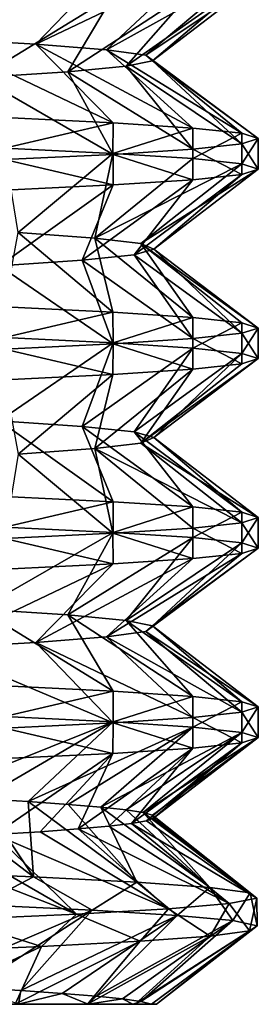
# Model space of a CAD drawing. Header units: millimetres. Extents: x -223 to 138, y -45 to 391.
# Tile 14 of 256: x -48.77 to -46.5, y -45 to -35.65. Entities that reach past the tile are written whole.
import ezdxf

# ---------------------------------------------------------------- set-up
doc = ezdxf.new("R2010")
doc.units = ezdxf.units.MM
doc.header["$LTSCALE"] = 65.185185
for name, color, linetype in [('273', 7, 'CONTINUOUS'), ('277', 7, 'CONTINUOUS'), ('298', 7, 'CONTINUOUS'), ('299', 7, 'CONTINUOUS'), ('301', 7, 'CONTINUOUS'), ('302', 7, 'CONTINUOUS'), ('429', 7, 'CONTINUOUS'), ('430', 7, 'CONTINUOUS'), ('431', 7, 'CONTINUOUS'), ('432', 7, 'CONTINUOUS'), ('433', 7, 'CONTINUOUS'), ('434', 7, 'CONTINUOUS'), ('435', 7, 'CONTINUOUS'), ('436', 7, 'CONTINUOUS')]:
    doc.layers.add(name, color=color, linetype=linetype)

msp = doc.modelspace()

# ---------------------------------------------------------------- linework, layer by layer
at = {"layer": '273', "color": 7, "linetype": 'CONTINUOUS', "true_color": 0xaaaaaa}
for points in [[(-66.425, -45, -3.8435), (-47.515, -45, -2.6818), (-66.599, -45, -2.1393), (-66.425, -45, -3.8435)], [(-66.599, -45, -2.1393), (-47.515, -45, -2.6818), (-47.4668, -45, -1.1525), (-66.599, -45, -2.1393)], [(-66.4736, -45, -0.4308), (-66.599, -45, -2.1393), (-47.4668, -45, -1.1525), (-66.4736, -45, -0.4308)], [(-66.0525, -45, 1.2298), (-66.4736, -45, -0.4308), (-47.67, -45, 0.3718), (-66.0525, -45, 1.2298)], [(-47.67, -45, 0.3718), (-66.4736, -45, -0.4308), (-47.4668, -45, -1.1525), (-47.67, -45, 0.3718)], [(-47.6907, -45, -4.2019), (-47.515, -45, -2.6818), (-66.425, -45, -3.8435), (-47.6907, -45, -4.2019)], [(-65.9569, -45, -5.4917), (-47.6907, -45, -4.2019), (-66.425, -45, -3.8435), (-65.9569, -45, -5.4917)], [(-65.3486, -45, 2.7919), (-66.0525, -45, 1.2298), (-48.1211, -45, 1.8499), (-65.3486, -45, 2.7919)], [(-48.1211, -45, 1.8499), (-66.0525, -45, 1.2298), (-47.67, -45, 0.3718), (-48.1211, -45, 1.8499)], [(-48.1144, -45, -5.6801), (-47.6907, -45, -4.2019), (-65.9569, -45, -5.4917), (-48.1144, -45, -5.6801)], [(-65.2089, -45, -7.033), (-48.1144, -45, -5.6801), (-65.9569, -45, -5.4917), (-65.2089, -45, -7.033)], [(-48.8101, -45, 3.2416), (-65.3486, -45, 2.7919), (-48.1211, -45, 1.8499), (-48.8101, -45, 3.2416)], [(-48.7766, -45, -7.0765), (-48.1144, -45, -5.6801), (-65.2089, -45, -7.033), (-48.7766, -45, -7.0765)]]:
    msp.add_3dface(points, dxfattribs=at)
at = {"layer": '277', "color": 7, "linetype": 'CONTINUOUS', "true_color": 0xc8c8c8}
for points in [[(-48.9098, -36.5756, -8.6208), (-47.8799, -36.6256, -7.15), (-48.9098, -36.8664, -8.6208), (-48.9098, -36.5756, -8.6208)], [(-48.9098, -36.8664, -8.6208), (-47.8799, -36.6256, -7.15), (-47.88, -36.9164, -7.15), (-48.9098, -36.8664, -8.6208)], [(-47.8799, -36.6256, -7.15), (-47.1211, -36.6756, -5.5227), (-47.88, -36.9164, -7.15), (-47.8799, -36.6256, -7.15)], [(-47.88, -36.9164, -7.15), (-47.1211, -36.6756, -5.5227), (-47.1211, -36.9664, -5.5227), (-47.88, -36.9164, -7.15)], [(-47.1211, -36.6756, -5.5227), (-46.6565, -36.7256, -3.7885), (-47.1211, -36.9664, -5.5227), (-47.1211, -36.6756, -5.5227)], [(-47.1211, -36.9664, -5.5227), (-46.6565, -36.7256, -3.7885), (-46.6565, -37.0164, -3.7885), (-47.1211, -36.9664, -5.5227)], [(-46.6565, -36.7256, -3.7885), (-46.5, -36.7756, -2), (-46.6565, -37.0164, -3.7885), (-46.6565, -36.7256, -3.7885)], [(-46.5, -36.7756, -2), (-46.5, -37.0664, -2), (-46.6565, -37.0164, -3.7885), (-46.5, -36.7756, -2)]]:
    msp.add_3dface(points, dxfattribs=at)
at = {"layer": '298', "color": 7, "linetype": 'CONTINUOUS', "true_color": 0xaaaaaa}
for points in [[(-48.9098, -42.2664, -8.6208), (-47.8799, -42.3164, -7.15), (-49.6432, -43.0222, -7.9546), (-48.9098, -42.2664, -8.6208)], [(-49.6432, -43.0222, -7.9546), (-47.8799, -42.3164, -7.15), (-49.1327, -43.0482, -7.281), (-49.6432, -43.0222, -7.9546)], [(-49.1327, -43.0482, -7.281), (-47.8799, -42.3164, -7.15), (-48.6852, -43.0742, -6.5636), (-49.1327, -43.0482, -7.281)], [(-47.8799, -42.3164, -7.15), (-47.1211, -42.3664, -5.5227), (-48.6852, -43.0742, -6.5636), (-47.8799, -42.3164, -7.15)], [(-48.6852, -43.0742, -6.5636), (-47.1211, -42.3664, -5.5227), (-48.3047, -43.1003, -5.8086), (-48.6852, -43.0742, -6.5636)], [(-48.3047, -43.1003, -5.8086), (-47.1211, -42.3664, -5.5227), (-47.9942, -43.1263, -5.0223), (-48.3047, -43.1003, -5.8086)], [(-47.1211, -42.3664, -5.5227), (-46.6565, -42.4164, -3.7885), (-47.9942, -43.1263, -5.0223), (-47.1211, -42.3664, -5.5227)], [(-47.9942, -43.1263, -5.0223), (-46.6565, -42.4164, -3.7885), (-47.7563, -43.1523, -4.2109), (-47.9942, -43.1263, -5.0223)], [(-47.7563, -43.1523, -4.2109), (-46.6565, -42.4164, -3.7885), (-47.5931, -43.1783, -3.3816), (-47.7563, -43.1523, -4.2109)], [(-46.6565, -42.4164, -3.7885), (-46.5, -42.4664, -2), (-47.5931, -43.1783, -3.3816), (-46.6565, -42.4164, -3.7885)], [(-46.6565, -42.5164, -0.2115), (-47.1211, -42.5664, 1.5227), (-47.7032, -43.2824, -0.0188), (-46.6565, -42.5164, -0.2115)], [(-47.561, -43.2564, -0.8524), (-46.6565, -42.5164, -0.2115), (-47.7032, -43.2824, -0.0188), (-47.561, -43.2564, -0.8524)], [(-47.5931, -43.1783, -3.3816), (-46.5, -42.4664, -2), (-47.5057, -43.2044, -2.5405), (-47.5931, -43.1783, -3.3816)], [(-47.495, -43.2304, -1.6952), (-46.6565, -42.5164, -0.2115), (-47.561, -43.2564, -0.8524), (-47.495, -43.2304, -1.6952)], [(-47.5057, -43.2044, -2.5405), (-46.5, -42.4664, -2), (-47.495, -43.2304, -1.6952), (-47.5057, -43.2044, -2.5405)], [(-46.5, -42.4664, -2), (-46.6565, -42.5164, -0.2115), (-47.495, -43.2304, -1.6952), (-46.5, -42.4664, -2)], [(-47.88, -42.6164, 3.15), (-48.9098, -42.6664, 4.6208), (-49.0012, -43.3865, 3.0848), (-47.88, -42.6164, 3.15)], [(-48.5721, -43.3605, 2.3564), (-47.88, -42.6164, 3.15), (-49.0012, -43.3865, 3.0848), (-48.5721, -43.3605, 2.3564)], [(-48.2109, -43.3345, 1.5921), (-47.88, -42.6164, 3.15), (-48.5721, -43.3605, 2.3564), (-48.2109, -43.3345, 1.5921)], [(-47.1211, -42.5664, 1.5227), (-47.88, -42.6164, 3.15), (-48.2109, -43.3345, 1.5921), (-47.1211, -42.5664, 1.5227)], [(-47.9204, -43.3084, 0.798), (-47.1211, -42.5664, 1.5227), (-48.2109, -43.3345, 1.5921), (-47.9204, -43.3084, 0.798)], [(-47.7032, -43.2824, -0.0188), (-47.1211, -42.5664, 1.5227), (-47.9204, -43.3084, 0.798), (-47.7032, -43.2824, -0.0188)], [(-48.0788, -44.1057, -7.48), (-49.7347, -44.8178, -8.0628), (-49.1457, -44.0564, -8.8922), (-48.0788, -44.1057, -7.48)], [(-49.2139, -44.8439, -7.3969), (-49.7347, -44.8178, -8.0628), (-48.0788, -44.1057, -7.48), (-49.2139, -44.8439, -7.3969)], [(-48.7556, -44.8699, -6.6865), (-49.2139, -44.8439, -7.3969), (-48.0788, -44.1057, -7.48), (-48.7556, -44.8699, -6.6865)], [(-47.2694, -44.155, -5.906), (-48.7556, -44.8699, -6.6865), (-48.0788, -44.1057, -7.48), (-47.2694, -44.155, -5.906)], [(-48.3635, -44.8959, -5.9373), (-48.7556, -44.8699, -6.6865), (-47.2694, -44.155, -5.906), (-48.3635, -44.8959, -5.9373)], [(-48.0412, -44.9219, -5.1559), (-48.3635, -44.8959, -5.9373), (-47.2694, -44.155, -5.906), (-48.0412, -44.9219, -5.1559)], [(-46.7414, -44.2043, -4.2169), (-48.0412, -44.9219, -5.1559), (-47.2694, -44.155, -5.906), (-46.7414, -44.2043, -4.2169)], [(-47.791, -44.948, -4.3482), (-48.0412, -44.9219, -5.1559), (-46.7414, -44.2043, -4.2169), (-47.791, -44.948, -4.3482)], [(-47.6152, -44.974, -3.5214), (-47.791, -44.948, -4.3482), (-46.7414, -44.2043, -4.2169), (-47.6152, -44.974, -3.5214)], [(-46.5104, -44.2536, -2.4623), (-47.6152, -44.974, -3.5214), (-46.7414, -44.2043, -4.2169), (-46.5104, -44.2536, -2.4623)], [(-47.67, -45, 0.3718), (-47.4668, -45, -1.1525), (-46.5831, -44.3029, -0.694), (-47.67, -45, 0.3718)], [(-46.9576, -44.3521, 1.0358), (-47.67, -45, 0.3718), (-46.5831, -44.3029, -0.694), (-46.9576, -44.3521, 1.0358)], [(-47.515, -45, -2.6818), (-47.6152, -44.974, -3.5214), (-46.5104, -44.2536, -2.4623), (-47.515, -45, -2.6818)], [(-47.4668, -45, -1.1525), (-47.515, -45, -2.6818), (-46.5104, -44.2536, -2.4623), (-47.4668, -45, -1.1525)], [(-46.5831, -44.3029, -0.694), (-47.4668, -45, -1.1525), (-46.5104, -44.2536, -2.4623), (-46.5831, -44.3029, -0.694)], [(-48.8101, -45, 3.2416), (-48.1211, -45, 1.8499), (-47.6226, -44.4014, 2.6761), (-48.8101, -45, 3.2416)], [(-48.5586, -44.4507, 4.1781), (-48.8101, -45, 3.2416), (-47.6226, -44.4014, 2.6761), (-48.5586, -44.4507, 4.1781)], [(-48.1211, -45, 1.8499), (-47.67, -45, 0.3718), (-46.9576, -44.3521, 1.0358), (-48.1211, -45, 1.8499)], [(-47.6226, -44.4014, 2.6761), (-48.1211, -45, 1.8499), (-46.9576, -44.3521, 1.0358), (-47.6226, -44.4014, 2.6761)], [(-49.7378, -44.5, 5.4977), (-49.7204, -45, 4.5089), (-48.5586, -44.4507, 4.1781), (-49.7378, -44.5, 5.4977)], [(-49.7204, -45, 4.5089), (-48.8101, -45, 3.2416), (-48.5586, -44.4507, 4.1781), (-49.7204, -45, 4.5089)]]:
    msp.add_3dface(points, dxfattribs=at)
at = {"layer": '299', "color": 7, "linetype": 'CONTINUOUS', "true_color": 0xaaaaaa}
for points in [[(-49.8721, -43.7369, -9.622), (-49.6432, -43.0222, -7.9546), (-48.6346, -43.7878, -8.2782), (-49.8721, -43.7369, -9.622)], [(-49.6432, -43.0222, -7.9546), (-49.1327, -43.0482, -7.281), (-48.6346, -43.7878, -8.2782), (-49.6432, -43.0222, -7.9546)], [(-49.1327, -43.0482, -7.281), (-48.6852, -43.0742, -6.5636), (-48.6346, -43.7878, -8.2782), (-49.1327, -43.0482, -7.281)], [(-48.6852, -43.0742, -6.5636), (-48.3047, -43.1003, -5.8086), (-47.6539, -43.8387, -6.737), (-48.6852, -43.0742, -6.5636)], [(-48.6346, -43.7878, -8.2782), (-48.6852, -43.0742, -6.5636), (-47.6539, -43.8387, -6.737), (-48.6346, -43.7878, -8.2782)], [(-48.3047, -43.1003, -5.8086), (-47.9942, -43.1263, -5.0223), (-47.6539, -43.8387, -6.737), (-48.3047, -43.1003, -5.8086)], [(-47.9942, -43.1263, -5.0223), (-47.7563, -43.1523, -4.2109), (-46.961, -43.8895, -5.0469), (-47.9942, -43.1263, -5.0223)], [(-47.6539, -43.8387, -6.737), (-47.9942, -43.1263, -5.0223), (-46.961, -43.8895, -5.0469), (-47.6539, -43.8387, -6.737)], [(-47.7563, -43.1523, -4.2109), (-47.5931, -43.1783, -3.3816), (-46.961, -43.8895, -5.0469), (-47.7563, -43.1523, -4.2109)], [(-47.5931, -43.1783, -3.3816), (-47.5057, -43.2044, -2.5405), (-46.5775, -43.9404, -3.261), (-47.5931, -43.1783, -3.3816)], [(-46.961, -43.8895, -5.0469), (-47.5931, -43.1783, -3.3816), (-46.5775, -43.9404, -3.261), (-46.961, -43.8895, -5.0469)], [(-47.5057, -43.2044, -2.5405), (-47.495, -43.2304, -1.6952), (-46.5775, -43.9404, -3.261), (-47.5057, -43.2044, -2.5405)], [(-47.7032, -43.2824, -0.0188), (-47.9204, -43.3084, 0.798), (-46.7769, -44.0421, 0.3724), (-47.7032, -43.2824, -0.0188)], [(-47.561, -43.2564, -0.8524), (-47.7032, -43.2824, -0.0188), (-46.5155, -43.9913, -1.4355), (-47.561, -43.2564, -0.8524)], [(-46.5155, -43.9913, -1.4355), (-47.7032, -43.2824, -0.0188), (-46.7769, -44.0421, 0.3724), (-46.5155, -43.9913, -1.4355)], [(-47.495, -43.2304, -1.6952), (-47.561, -43.2564, -0.8524), (-46.5155, -43.9913, -1.4355), (-47.495, -43.2304, -1.6952)], [(-46.5775, -43.9404, -3.261), (-47.495, -43.2304, -1.6952), (-46.5155, -43.9913, -1.4355), (-46.5775, -43.9404, -3.261)], [(-49.0012, -43.3865, 3.0848), (-49.4948, -43.4126, 3.7714), (-48.2276, -44.1439, 3.7099), (-49.0012, -43.3865, 3.0848)], [(-48.5721, -43.3605, 2.3564), (-49.0012, -43.3865, 3.0848), (-47.3537, -44.093, 2.1058), (-48.5721, -43.3605, 2.3564)], [(-47.3537, -44.093, 2.1058), (-49.0012, -43.3865, 3.0848), (-48.2276, -44.1439, 3.7099), (-47.3537, -44.093, 2.1058)], [(-48.2109, -43.3345, 1.5921), (-48.5721, -43.3605, 2.3564), (-47.3537, -44.093, 2.1058), (-48.2109, -43.3345, 1.5921)], [(-47.9204, -43.3084, 0.798), (-48.2109, -43.3345, 1.5921), (-46.7769, -44.0421, 0.3724), (-47.9204, -43.3084, 0.798)], [(-46.7769, -44.0421, 0.3724), (-48.2109, -43.3345, 1.5921), (-47.3537, -44.093, 2.1058), (-46.7769, -44.0421, 0.3724)], [(-49.4948, -43.4126, 3.7714), (-50.0483, -43.4386, 4.4102), (-48.2276, -44.1439, 3.7099), (-49.4948, -43.4126, 3.7714)], [(-48.2276, -44.1439, 3.7099), (-50.0483, -43.4386, 4.4102), (-49.371, -44.1948, 5.1344), (-48.2276, -44.1439, 3.7099)], [(-48.7766, -45, -7.0765), (-49.2139, -44.8439, -7.3969), (-48.7556, -44.8699, -6.6865), (-48.7766, -45, -7.0765)], [(-48.7766, -45, -7.0765), (-48.7556, -44.8699, -6.6865), (-48.3635, -44.8959, -5.9373), (-48.7766, -45, -7.0765)], [(-48.1144, -45, -5.6801), (-48.7766, -45, -7.0765), (-48.3635, -44.8959, -5.9373), (-48.1144, -45, -5.6801)], [(-48.1144, -45, -5.6801), (-48.3635, -44.8959, -5.9373), (-48.0412, -44.9219, -5.1559), (-48.1144, -45, -5.6801)], [(-48.1144, -45, -5.6801), (-48.0412, -44.9219, -5.1559), (-47.791, -44.948, -4.3482), (-48.1144, -45, -5.6801)], [(-47.6907, -45, -4.2019), (-48.1144, -45, -5.6801), (-47.791, -44.948, -4.3482), (-47.6907, -45, -4.2019)], [(-47.6907, -45, -4.2019), (-47.791, -44.948, -4.3482), (-47.6152, -44.974, -3.5214), (-47.6907, -45, -4.2019)], [(-47.515, -45, -2.6818), (-47.6907, -45, -4.2019), (-47.6152, -44.974, -3.5214), (-47.515, -45, -2.6818)]]:
    msp.add_3dface(points, dxfattribs=at)
at = {"layer": '301', "color": 7, "linetype": 'CONTINUOUS', "true_color": 0xaaaaaa}
for points in [[(-48.9098, -35.0664, -8.6208), (-47.8799, -35.1164, -7.15), (-49.5594, -35.8263, -7.8524), (-48.9098, -35.0664, -8.6208)], [(-49.5594, -35.8263, -7.8524), (-47.8799, -35.1164, -7.15), (-48.6121, -35.8789, -6.431), (-49.5594, -35.8263, -7.8524)], [(-47.8799, -35.1164, -7.15), (-47.1211, -35.1664, -5.5227), (-48.6121, -35.8789, -6.431), (-47.8799, -35.1164, -7.15)], [(-48.6121, -35.8789, -6.431), (-47.1211, -35.1664, -5.5227), (-47.9404, -35.9315, -4.8606), (-48.6121, -35.8789, -6.431)], [(-47.1211, -35.1664, -5.5227), (-46.6565, -35.2164, -3.7885), (-47.9404, -35.9315, -4.8606), (-47.1211, -35.1664, -5.5227)], [(-47.9404, -35.9315, -4.8606), (-46.6565, -35.2164, -3.7885), (-47.5669, -35.9842, -3.1939), (-47.9404, -35.9315, -4.8606)], [(-46.6565, -35.2164, -3.7885), (-46.5, -35.2664, -2), (-47.5669, -35.9842, -3.1939), (-46.6565, -35.2164, -3.7885)], [(-46.6565, -35.3164, -0.2115), (-47.1211, -35.3664, 1.5227), (-47.7542, -36.0894, 0.2024), (-46.6565, -35.3164, -0.2115)], [(-47.5041, -36.0368, -1.4872), (-46.6565, -35.3164, -0.2115), (-47.7542, -36.0894, 0.2024), (-47.5041, -36.0368, -1.4872)], [(-47.5669, -35.9842, -3.1939), (-46.5, -35.2664, -2), (-47.5041, -36.0368, -1.4872), (-47.5669, -35.9842, -3.1939)], [(-46.5, -35.2664, -2), (-46.6565, -35.3164, -0.2115), (-47.5041, -36.0368, -1.4872), (-46.5, -35.2664, -2)], [(-47.8799, -35.4164, 3.15), (-48.9098, -35.4664, 4.6207), (-49.1493, -36.1947, 3.305), (-47.8799, -35.4164, 3.15)], [(-48.3089, -36.1421, 1.818), (-47.8799, -35.4164, 3.15), (-49.1493, -36.1947, 3.305), (-48.3089, -36.1421, 1.818)], [(-47.1211, -35.3664, 1.5227), (-47.8799, -35.4164, 3.15), (-48.3089, -36.1421, 1.818), (-47.1211, -35.3664, 1.5227)], [(-47.7542, -36.0894, 0.2024), (-47.1211, -35.3664, 1.5227), (-48.3089, -36.1421, 1.818), (-47.7542, -36.0894, 0.2024)], [(-48.9098, -36.8664, -8.6208), (-47.88, -36.9164, -7.15), (-48.7804, -37.6684, -6.7289), (-48.9098, -36.8664, -8.6208)], [(-48.7804, -37.6684, -6.7289), (-47.88, -36.9164, -7.15), (-48.0515, -37.721, -5.1843), (-48.7804, -37.6684, -6.7289)], [(-47.88, -36.9164, -7.15), (-47.1211, -36.9664, -5.5227), (-48.0515, -37.721, -5.1843), (-47.88, -36.9164, -7.15)], [(-47.1211, -36.9664, -5.5227), (-46.6565, -37.0164, -3.7885), (-48.0515, -37.721, -5.1843), (-47.1211, -36.9664, -5.5227)], [(-48.0515, -37.721, -5.1843), (-46.6565, -37.0164, -3.7885), (-47.617, -37.7736, -3.5324), (-48.0515, -37.721, -5.1843)], [(-46.6565, -37.0164, -3.7885), (-46.5, -37.0664, -2), (-47.617, -37.7736, -3.5324), (-46.6565, -37.0164, -3.7885)], [(-46.6565, -37.1164, -0.2115), (-47.1211, -37.1664, 1.5227), (-47.6795, -37.8789, -0.1312), (-46.6565, -37.1164, -0.2115)], [(-47.4916, -37.8263, -1.8289), (-46.6565, -37.1164, -0.2115), (-47.6795, -37.8789, -0.1312), (-47.4916, -37.8263, -1.8289)], [(-47.617, -37.7736, -3.5324), (-46.5, -37.0664, -2), (-47.4916, -37.8263, -1.8289), (-47.617, -37.7736, -3.5324)], [(-46.5, -37.0664, -2), (-46.6565, -37.1164, -0.2115), (-47.4916, -37.8263, -1.8289), (-46.5, -37.0664, -2)], [(-47.8799, -37.2164, 3.15), (-48.9098, -37.2664, 4.6208), (-48.9595, -37.9842, 3.0202), (-47.8799, -37.2164, 3.15)], [(-48.1743, -37.9315, 1.5034), (-47.8799, -37.2164, 3.15), (-48.9595, -37.9842, 3.0202), (-48.1743, -37.9315, 1.5034)], [(-47.1211, -37.1664, 1.5227), (-47.8799, -37.2164, 3.15), (-48.1743, -37.9315, 1.5034), (-47.1211, -37.1664, 1.5227)], [(-47.6795, -37.8789, -0.1312), (-47.1211, -37.1664, 1.5227), (-48.1743, -37.9315, 1.5034), (-47.6795, -37.8789, -0.1312)], [(-48.9098, -38.6664, -8.6208), (-47.8799, -38.7164, -7.15), (-48.9595, -39.4578, -7.0202), (-48.9098, -38.6664, -8.6208)], [(-48.9595, -39.4578, -7.0202), (-47.8799, -38.7164, -7.15), (-48.1743, -39.5105, -5.5034), (-48.9595, -39.4578, -7.0202)], [(-47.8799, -38.7164, -7.15), (-47.1211, -38.7664, -5.5227), (-48.1743, -39.5105, -5.5034), (-47.8799, -38.7164, -7.15)], [(-48.1743, -39.5105, -5.5034), (-47.1211, -38.7664, -5.5227), (-47.6795, -39.5631, -3.8688), (-48.1743, -39.5105, -5.5034)], [(-47.1211, -38.7664, -5.5227), (-46.6565, -38.8164, -3.7885), (-47.6795, -39.5631, -3.8688), (-47.1211, -38.7664, -5.5227)], [(-47.6795, -39.5631, -3.8688), (-46.6565, -38.8164, -3.7885), (-47.4916, -39.6157, -2.1711), (-47.6795, -39.5631, -3.8688)], [(-46.6565, -38.8164, -3.7885), (-46.5, -38.8664, -2), (-47.4916, -39.6157, -2.1711), (-46.6565, -38.8164, -3.7885)], [(-46.5, -38.8664, -2), (-46.6565, -38.9164, -0.2115), (-47.617, -39.6684, -0.4676), (-46.5, -38.8664, -2)], [(-47.4916, -39.6157, -2.1711), (-46.5, -38.8664, -2), (-47.617, -39.6684, -0.4676), (-47.4916, -39.6157, -2.1711)], [(-47.1211, -38.9664, 1.5227), (-47.88, -39.0164, 3.15), (-48.0515, -39.721, 1.1843), (-47.1211, -38.9664, 1.5227)], [(-47.617, -39.6684, -0.4676), (-47.1211, -38.9664, 1.5227), (-48.0515, -39.721, 1.1843), (-47.617, -39.6684, -0.4676)], [(-46.6565, -38.9164, -0.2115), (-47.1211, -38.9664, 1.5227), (-47.617, -39.6684, -0.4676), (-46.6565, -38.9164, -0.2115)], [(-47.88, -39.0164, 3.15), (-48.9098, -39.0664, 4.6208), (-48.7804, -39.7736, 2.7289), (-47.88, -39.0164, 3.15)], [(-48.0515, -39.721, 1.1843), (-47.88, -39.0164, 3.15), (-48.7804, -39.7736, 2.7289), (-48.0515, -39.721, 1.1843)], [(-47.8799, -40.5164, -7.15), (-49.1493, -41.2473, -7.305), (-48.9098, -40.4664, -8.6207), (-47.8799, -40.5164, -7.15)], [(-48.3089, -41.2999, -5.818), (-49.1493, -41.2473, -7.305), (-47.8799, -40.5164, -7.15), (-48.3089, -41.2999, -5.818)], [(-47.1211, -40.5664, -5.5227), (-48.3089, -41.2999, -5.818), (-47.8799, -40.5164, -7.15), (-47.1211, -40.5664, -5.5227)], [(-47.7542, -41.3526, -4.2024), (-48.3089, -41.2999, -5.818), (-47.1211, -40.5664, -5.5227), (-47.7542, -41.3526, -4.2024)], [(-46.6565, -40.6164, -3.7885), (-47.7542, -41.3526, -4.2024), (-47.1211, -40.5664, -5.5227), (-46.6565, -40.6164, -3.7885)], [(-47.5041, -41.4052, -2.5128), (-47.7542, -41.3526, -4.2024), (-46.6565, -40.6164, -3.7885), (-47.5041, -41.4052, -2.5128)], [(-47.5669, -41.4578, -0.8061), (-47.5041, -41.4052, -2.5128), (-46.5, -40.6664, -2), (-47.5669, -41.4578, -0.8061)], [(-46.6565, -40.7164, -0.2115), (-47.5669, -41.4578, -0.8061), (-46.5, -40.6664, -2), (-46.6565, -40.7164, -0.2115)], [(-46.5, -40.6664, -2), (-47.5041, -41.4052, -2.5128), (-46.6565, -40.6164, -3.7885), (-46.5, -40.6664, -2)], [(-48.6121, -41.5631, 2.431), (-47.9404, -41.5105, 0.8606), (-47.1211, -40.7664, 1.5227), (-48.6121, -41.5631, 2.431)], [(-47.8799, -40.8164, 3.15), (-48.6121, -41.5631, 2.431), (-47.1211, -40.7664, 1.5227), (-47.8799, -40.8164, 3.15)], [(-47.9404, -41.5105, 0.8606), (-47.5669, -41.4578, -0.8061), (-46.6565, -40.7164, -0.2115), (-47.9404, -41.5105, 0.8606)], [(-47.1211, -40.7664, 1.5227), (-47.9404, -41.5105, 0.8606), (-46.6565, -40.7164, -0.2115), (-47.1211, -40.7664, 1.5227)], [(-49.5594, -41.6157, 3.8524), (-48.6121, -41.5631, 2.431), (-47.8799, -40.8164, 3.15), (-49.5594, -41.6157, 3.8524)], [(-48.9098, -40.8664, 4.6208), (-49.5594, -41.6157, 3.8524), (-47.8799, -40.8164, 3.15), (-48.9098, -40.8664, 4.6208)]]:
    msp.add_3dface(points, dxfattribs=at)
at = {"layer": '302', "color": 7, "linetype": 'CONTINUOUS', "true_color": 0xaaaaaa}
for points in [[(-47.8799, -36.6256, -7.15), (-48.9098, -36.5756, -8.6208), (-49.5594, -35.8263, -7.8524), (-47.8799, -36.6256, -7.15)], [(-47.8799, -36.6256, -7.15), (-49.5594, -35.8263, -7.8524), (-48.6121, -35.8789, -6.431), (-47.8799, -36.6256, -7.15)], [(-47.1211, -36.6756, -5.5227), (-47.8799, -36.6256, -7.15), (-48.6121, -35.8789, -6.431), (-47.1211, -36.6756, -5.5227)], [(-47.1211, -36.6756, -5.5227), (-48.6121, -35.8789, -6.431), (-47.9404, -35.9315, -4.8606), (-47.1211, -36.6756, -5.5227)], [(-46.6565, -36.7256, -3.7885), (-47.1211, -36.6756, -5.5227), (-47.9404, -35.9315, -4.8606), (-46.6565, -36.7256, -3.7885)], [(-46.6565, -36.7256, -3.7885), (-47.9404, -35.9315, -4.8606), (-47.5669, -35.9842, -3.1939), (-46.6565, -36.7256, -3.7885)], [(-46.5, -36.7756, -2), (-46.6565, -36.7256, -3.7885), (-47.5669, -35.9842, -3.1939), (-46.5, -36.7756, -2)], [(-46.5, -36.7756, -2), (-47.5669, -35.9842, -3.1939), (-47.5041, -36.0368, -1.4872), (-46.5, -36.7756, -2)], [(-47.7542, -36.0894, 0.2024), (-48.3089, -36.1421, 1.818), (-47.1211, -36.8756, 1.5227), (-47.7542, -36.0894, 0.2024)], [(-47.5041, -36.0368, -1.4872), (-47.7542, -36.0894, 0.2024), (-46.6565, -36.8256, -0.2115), (-47.5041, -36.0368, -1.4872)], [(-46.6565, -36.8256, -0.2115), (-47.7542, -36.0894, 0.2024), (-47.1211, -36.8756, 1.5227), (-46.6565, -36.8256, -0.2115)], [(-46.5, -36.7756, -2), (-47.5041, -36.0368, -1.4872), (-46.6565, -36.8256, -0.2115), (-46.5, -36.7756, -2)], [(-48.3089, -36.1421, 1.818), (-49.1493, -36.1947, 3.305), (-47.8799, -36.9256, 3.15), (-48.3089, -36.1421, 1.818)], [(-47.8799, -36.9256, 3.15), (-49.1493, -36.1947, 3.305), (-48.9098, -36.9756, 4.6207), (-47.8799, -36.9256, 3.15)], [(-47.1211, -36.8756, 1.5227), (-48.3089, -36.1421, 1.818), (-47.8799, -36.9256, 3.15), (-47.1211, -36.8756, 1.5227)], [(-48.9098, -38.3756, -8.6208), (-48.7804, -37.6684, -6.7289), (-47.88, -38.4256, -7.15), (-48.9098, -38.3756, -8.6208)], [(-48.7804, -37.6684, -6.7289), (-48.0515, -37.721, -5.1843), (-47.88, -38.4256, -7.15), (-48.7804, -37.6684, -6.7289)], [(-48.0515, -37.721, -5.1843), (-47.617, -37.7736, -3.5324), (-47.1211, -38.4756, -5.5227), (-48.0515, -37.721, -5.1843)], [(-47.88, -38.4256, -7.15), (-48.0515, -37.721, -5.1843), (-47.1211, -38.4756, -5.5227), (-47.88, -38.4256, -7.15)], [(-47.617, -37.7736, -3.5324), (-47.4916, -37.8263, -1.8289), (-46.5, -38.5756, -2), (-47.617, -37.7736, -3.5324)], [(-47.1211, -38.4756, -5.5227), (-47.617, -37.7736, -3.5324), (-46.6565, -38.5256, -3.7885), (-47.1211, -38.4756, -5.5227)], [(-46.6565, -38.5256, -3.7885), (-47.617, -37.7736, -3.5324), (-46.5, -38.5756, -2), (-46.6565, -38.5256, -3.7885)], [(-47.6795, -37.8789, -0.1312), (-48.1743, -37.9315, 1.5034), (-47.1211, -38.6756, 1.5227), (-47.6795, -37.8789, -0.1312)], [(-47.4916, -37.8263, -1.8289), (-47.6795, -37.8789, -0.1312), (-46.6565, -38.6256, -0.2115), (-47.4916, -37.8263, -1.8289)], [(-46.6565, -38.6256, -0.2115), (-47.6795, -37.8789, -0.1312), (-47.1211, -38.6756, 1.5227), (-46.6565, -38.6256, -0.2115)], [(-46.5, -38.5756, -2), (-47.4916, -37.8263, -1.8289), (-46.6565, -38.6256, -0.2115), (-46.5, -38.5756, -2)], [(-48.1743, -37.9315, 1.5034), (-48.9595, -37.9842, 3.0202), (-47.8799, -38.7256, 3.15), (-48.1743, -37.9315, 1.5034)], [(-47.1211, -38.6756, 1.5227), (-48.1743, -37.9315, 1.5034), (-47.8799, -38.7256, 3.15), (-47.1211, -38.6756, 1.5227)], [(-47.8799, -38.7256, 3.15), (-48.9595, -37.9842, 3.0202), (-48.9098, -38.7756, 4.6208), (-47.8799, -38.7256, 3.15)], [(-48.9595, -39.4578, -7.0202), (-48.1743, -39.5105, -5.5034), (-47.8799, -40.2256, -7.15), (-48.9595, -39.4578, -7.0202)], [(-48.9098, -40.1756, -8.6208), (-48.9595, -39.4578, -7.0202), (-47.8799, -40.2256, -7.15), (-48.9098, -40.1756, -8.6208)], [(-48.1743, -39.5105, -5.5034), (-47.6795, -39.5631, -3.8688), (-47.1211, -40.2756, -5.5227), (-48.1743, -39.5105, -5.5034)], [(-47.8799, -40.2256, -7.15), (-48.1743, -39.5105, -5.5034), (-47.1211, -40.2756, -5.5227), (-47.8799, -40.2256, -7.15)], [(-47.6795, -39.5631, -3.8688), (-47.4916, -39.6157, -2.1711), (-46.6565, -40.3256, -3.7885), (-47.6795, -39.5631, -3.8688)], [(-47.1211, -40.2756, -5.5227), (-47.6795, -39.5631, -3.8688), (-46.6565, -40.3256, -3.7885), (-47.1211, -40.2756, -5.5227)], [(-47.4916, -39.6157, -2.1711), (-47.617, -39.6684, -0.4676), (-46.5, -40.3756, -2), (-47.4916, -39.6157, -2.1711)], [(-46.6565, -40.3256, -3.7885), (-47.4916, -39.6157, -2.1711), (-46.5, -40.3756, -2), (-46.6565, -40.3256, -3.7885)], [(-48.0515, -39.721, 1.1843), (-48.7804, -39.7736, 2.7289), (-47.88, -40.5256, 3.15), (-48.0515, -39.721, 1.1843)], [(-47.617, -39.6684, -0.4676), (-48.0515, -39.721, 1.1843), (-46.6565, -40.4256, -0.2115), (-47.617, -39.6684, -0.4676)], [(-46.6565, -40.4256, -0.2115), (-48.0515, -39.721, 1.1843), (-47.1211, -40.4756, 1.5227), (-46.6565, -40.4256, -0.2115)], [(-47.1211, -40.4756, 1.5227), (-48.0515, -39.721, 1.1843), (-47.88, -40.5256, 3.15), (-47.1211, -40.4756, 1.5227)], [(-46.5, -40.3756, -2), (-47.617, -39.6684, -0.4676), (-46.6565, -40.4256, -0.2115), (-46.5, -40.3756, -2)], [(-47.88, -40.5256, 3.15), (-48.7804, -39.7736, 2.7289), (-48.9098, -40.5756, 4.6208), (-47.88, -40.5256, 3.15)], [(-49.1493, -41.2473, -7.305), (-48.3089, -41.2999, -5.818), (-47.8799, -42.0256, -7.15), (-49.1493, -41.2473, -7.305)], [(-48.9098, -41.9756, -8.6207), (-49.1493, -41.2473, -7.305), (-47.8799, -42.0256, -7.15), (-48.9098, -41.9756, -8.6207)], [(-48.3089, -41.2999, -5.818), (-47.7542, -41.3526, -4.2024), (-47.1211, -42.0756, -5.5227), (-48.3089, -41.2999, -5.818)], [(-47.8799, -42.0256, -7.15), (-48.3089, -41.2999, -5.818), (-47.1211, -42.0756, -5.5227), (-47.8799, -42.0256, -7.15)], [(-47.7542, -41.3526, -4.2024), (-47.5041, -41.4052, -2.5128), (-46.6565, -42.1256, -3.7885), (-47.7542, -41.3526, -4.2024)], [(-47.1211, -42.0756, -5.5227), (-47.7542, -41.3526, -4.2024), (-46.6565, -42.1256, -3.7885), (-47.1211, -42.0756, -5.5227)], [(-47.5041, -41.4052, -2.5128), (-47.5669, -41.4578, -0.8061), (-46.5, -42.1756, -2), (-47.5041, -41.4052, -2.5128)], [(-47.5041, -41.4052, -2.5128), (-46.5, -42.1756, -2), (-46.6565, -42.1256, -3.7885), (-47.5041, -41.4052, -2.5128)], [(-47.9404, -41.5105, 0.8606), (-48.6121, -41.5631, 2.431), (-47.1211, -42.2756, 1.5227), (-47.9404, -41.5105, 0.8606)], [(-47.5669, -41.4578, -0.8061), (-47.9404, -41.5105, 0.8606), (-46.6565, -42.2256, -0.2115), (-47.5669, -41.4578, -0.8061)], [(-46.6565, -42.2256, -0.2115), (-47.9404, -41.5105, 0.8606), (-47.1211, -42.2756, 1.5227), (-46.6565, -42.2256, -0.2115)], [(-46.5, -42.1756, -2), (-47.5669, -41.4578, -0.8061), (-46.6565, -42.2256, -0.2115), (-46.5, -42.1756, -2)], [(-48.6121, -41.5631, 2.431), (-49.5594, -41.6157, 3.8524), (-47.8799, -42.3256, 3.15), (-48.6121, -41.5631, 2.431)], [(-47.8799, -42.3256, 3.15), (-49.5594, -41.6157, 3.8524), (-48.9098, -42.3756, 4.6208), (-47.8799, -42.3256, 3.15)], [(-47.1211, -42.2756, 1.5227), (-48.6121, -41.5631, 2.431), (-47.8799, -42.3256, 3.15), (-47.1211, -42.2756, 1.5227)]]:
    msp.add_3dface(points, dxfattribs=at)
at = {"layer": '429', "color": 7, "linetype": 'CONTINUOUS', "true_color": 0xc8c8c8}
for points in [[(-46.6565, -37.1164, -0.2115), (-46.6565, -36.8256, -0.2115), (-47.1211, -36.8756, 1.5227), (-46.6565, -37.1164, -0.2115)], [(-46.5, -37.0664, -2), (-46.5, -36.7756, -2), (-46.6565, -36.8256, -0.2115), (-46.5, -37.0664, -2)], [(-46.6565, -37.1164, -0.2115), (-46.5, -37.0664, -2), (-46.6565, -36.8256, -0.2115), (-46.6565, -37.1164, -0.2115)], [(-47.8799, -37.2164, 3.15), (-47.8799, -36.9256, 3.15), (-48.9098, -36.9756, 4.6207), (-47.8799, -37.2164, 3.15)], [(-47.1211, -37.1664, 1.5227), (-47.1211, -36.8756, 1.5227), (-47.8799, -36.9256, 3.15), (-47.1211, -37.1664, 1.5227)], [(-47.8799, -37.2164, 3.15), (-47.1211, -37.1664, 1.5227), (-47.8799, -36.9256, 3.15), (-47.8799, -37.2164, 3.15)], [(-47.1211, -37.1664, 1.5227), (-46.6565, -37.1164, -0.2115), (-47.1211, -36.8756, 1.5227), (-47.1211, -37.1664, 1.5227)], [(-48.9098, -37.2664, 4.6208), (-47.8799, -37.2164, 3.15), (-48.9098, -36.9756, 4.6207), (-48.9098, -37.2664, 4.6208)]]:
    msp.add_3dface(points, dxfattribs=at)
at = {"layer": '430', "color": 7, "linetype": 'CONTINUOUS', "true_color": 0xc8c8c8}
for points in [[(-46.6565, -38.9164, -0.2115), (-46.6565, -38.6256, -0.2115), (-47.1211, -38.6756, 1.5227), (-46.6565, -38.9164, -0.2115)], [(-46.5, -38.8664, -2), (-46.5, -38.5756, -2), (-46.6565, -38.6256, -0.2115), (-46.5, -38.8664, -2)], [(-46.6565, -38.9164, -0.2115), (-46.5, -38.8664, -2), (-46.6565, -38.6256, -0.2115), (-46.6565, -38.9164, -0.2115)], [(-47.1211, -38.9664, 1.5227), (-47.1211, -38.6756, 1.5227), (-47.8799, -38.7256, 3.15), (-47.1211, -38.9664, 1.5227)], [(-47.1211, -38.9664, 1.5227), (-46.6565, -38.9164, -0.2115), (-47.1211, -38.6756, 1.5227), (-47.1211, -38.9664, 1.5227)], [(-47.88, -39.0164, 3.15), (-47.8799, -38.7256, 3.15), (-48.9098, -38.7756, 4.6208), (-47.88, -39.0164, 3.15)], [(-48.9098, -39.0664, 4.6208), (-47.88, -39.0164, 3.15), (-48.9098, -38.7756, 4.6208), (-48.9098, -39.0664, 4.6208)], [(-47.88, -39.0164, 3.15), (-47.1211, -38.9664, 1.5227), (-47.8799, -38.7256, 3.15), (-47.88, -39.0164, 3.15)]]:
    msp.add_3dface(points, dxfattribs=at)
at = {"layer": '431', "color": 7, "linetype": 'CONTINUOUS', "true_color": 0xc8c8c8}
for points in [[(-46.5, -40.6664, -2), (-46.5, -40.3756, -2), (-46.6565, -40.4256, -0.2115), (-46.5, -40.6664, -2)], [(-47.1211, -40.7664, 1.5227), (-47.1211, -40.4756, 1.5227), (-47.88, -40.5256, 3.15), (-47.1211, -40.7664, 1.5227)], [(-46.6565, -40.7164, -0.2115), (-46.6565, -40.4256, -0.2115), (-47.1211, -40.4756, 1.5227), (-46.6565, -40.7164, -0.2115)], [(-47.1211, -40.7664, 1.5227), (-46.6565, -40.7164, -0.2115), (-47.1211, -40.4756, 1.5227), (-47.1211, -40.7664, 1.5227)], [(-46.6565, -40.7164, -0.2115), (-46.5, -40.6664, -2), (-46.6565, -40.4256, -0.2115), (-46.6565, -40.7164, -0.2115)], [(-47.8799, -40.8164, 3.15), (-47.88, -40.5256, 3.15), (-48.9098, -40.5756, 4.6208), (-47.8799, -40.8164, 3.15)], [(-48.9098, -40.8664, 4.6208), (-47.8799, -40.8164, 3.15), (-48.9098, -40.5756, 4.6208), (-48.9098, -40.8664, 4.6208)], [(-47.8799, -40.8164, 3.15), (-47.1211, -40.7664, 1.5227), (-47.88, -40.5256, 3.15), (-47.8799, -40.8164, 3.15)]]:
    msp.add_3dface(points, dxfattribs=at)
at = {"layer": '432', "color": 7, "linetype": 'CONTINUOUS', "true_color": 0xc8c8c8}
for points in [[(-46.5, -42.4664, -2), (-46.5, -42.1756, -2), (-46.6565, -42.2256, -0.2115), (-46.5, -42.4664, -2)], [(-47.1211, -42.5664, 1.5227), (-47.1211, -42.2756, 1.5227), (-47.8799, -42.3256, 3.15), (-47.1211, -42.5664, 1.5227)], [(-46.6565, -42.5164, -0.2115), (-46.6565, -42.2256, -0.2115), (-47.1211, -42.2756, 1.5227), (-46.6565, -42.5164, -0.2115)], [(-47.1211, -42.5664, 1.5227), (-46.6565, -42.5164, -0.2115), (-47.1211, -42.2756, 1.5227), (-47.1211, -42.5664, 1.5227)], [(-46.6565, -42.5164, -0.2115), (-46.5, -42.4664, -2), (-46.6565, -42.2256, -0.2115), (-46.6565, -42.5164, -0.2115)], [(-47.88, -42.6164, 3.15), (-47.8799, -42.3256, 3.15), (-48.9098, -42.3756, 4.6208), (-47.88, -42.6164, 3.15)], [(-47.88, -42.6164, 3.15), (-47.1211, -42.5664, 1.5227), (-47.8799, -42.3256, 3.15), (-47.88, -42.6164, 3.15)], [(-48.9098, -42.6664, 4.6208), (-47.88, -42.6164, 3.15), (-48.9098, -42.3756, 4.6208), (-48.9098, -42.6664, 4.6208)]]:
    msp.add_3dface(points, dxfattribs=at)
at = {"layer": '433', "color": 7, "linetype": 'CONTINUOUS', "true_color": 0xc8c8c8}
for points in [[(-48.9098, -38.6664, -8.6208), (-48.9098, -38.3756, -8.6208), (-47.88, -38.4256, -7.15), (-48.9098, -38.6664, -8.6208)], [(-47.8799, -38.7164, -7.15), (-48.9098, -38.6664, -8.6208), (-47.88, -38.4256, -7.15), (-47.8799, -38.7164, -7.15)], [(-47.8799, -38.7164, -7.15), (-47.88, -38.4256, -7.15), (-47.1211, -38.4756, -5.5227), (-47.8799, -38.7164, -7.15)], [(-47.1211, -38.7664, -5.5227), (-47.8799, -38.7164, -7.15), (-47.1211, -38.4756, -5.5227), (-47.1211, -38.7664, -5.5227)], [(-47.1211, -38.7664, -5.5227), (-47.1211, -38.4756, -5.5227), (-46.6565, -38.5256, -3.7885), (-47.1211, -38.7664, -5.5227)], [(-46.6565, -38.8164, -3.7885), (-47.1211, -38.7664, -5.5227), (-46.6565, -38.5256, -3.7885), (-46.6565, -38.8164, -3.7885)], [(-46.6565, -38.8164, -3.7885), (-46.6565, -38.5256, -3.7885), (-46.5, -38.5756, -2), (-46.6565, -38.8164, -3.7885)], [(-46.5, -38.8664, -2), (-46.6565, -38.8164, -3.7885), (-46.5, -38.5756, -2), (-46.5, -38.8664, -2)]]:
    msp.add_3dface(points, dxfattribs=at)
at = {"layer": '434', "color": 7, "linetype": 'CONTINUOUS', "true_color": 0xc8c8c8}
for points in [[(-48.9098, -40.4664, -8.6207), (-48.9098, -40.1756, -8.6208), (-47.8799, -40.2256, -7.15), (-48.9098, -40.4664, -8.6207)], [(-47.8799, -40.5164, -7.15), (-48.9098, -40.4664, -8.6207), (-47.8799, -40.2256, -7.15), (-47.8799, -40.5164, -7.15)], [(-47.8799, -40.5164, -7.15), (-47.8799, -40.2256, -7.15), (-47.1211, -40.2756, -5.5227), (-47.8799, -40.5164, -7.15)], [(-47.1211, -40.5664, -5.5227), (-47.8799, -40.5164, -7.15), (-47.1211, -40.2756, -5.5227), (-47.1211, -40.5664, -5.5227)], [(-47.1211, -40.5664, -5.5227), (-47.1211, -40.2756, -5.5227), (-46.6565, -40.3256, -3.7885), (-47.1211, -40.5664, -5.5227)], [(-46.6565, -40.6164, -3.7885), (-47.1211, -40.5664, -5.5227), (-46.6565, -40.3256, -3.7885), (-46.6565, -40.6164, -3.7885)], [(-46.6565, -40.6164, -3.7885), (-46.6565, -40.3256, -3.7885), (-46.5, -40.3756, -2), (-46.6565, -40.6164, -3.7885)], [(-46.5, -40.6664, -2), (-46.6565, -40.6164, -3.7885), (-46.5, -40.3756, -2), (-46.5, -40.6664, -2)]]:
    msp.add_3dface(points, dxfattribs=at)
at = {"layer": '435', "color": 7, "linetype": 'CONTINUOUS', "true_color": 0xc8c8c8}
for points in [[(-48.9098, -42.2664, -8.6208), (-48.9098, -41.9756, -8.6207), (-47.8799, -42.0256, -7.15), (-48.9098, -42.2664, -8.6208)], [(-47.8799, -42.3164, -7.15), (-48.9098, -42.2664, -8.6208), (-47.8799, -42.0256, -7.15), (-47.8799, -42.3164, -7.15)], [(-47.8799, -42.3164, -7.15), (-47.8799, -42.0256, -7.15), (-47.1211, -42.0756, -5.5227), (-47.8799, -42.3164, -7.15)], [(-47.1211, -42.3664, -5.5227), (-47.8799, -42.3164, -7.15), (-47.1211, -42.0756, -5.5227), (-47.1211, -42.3664, -5.5227)], [(-47.1211, -42.3664, -5.5227), (-47.1211, -42.0756, -5.5227), (-46.6565, -42.1256, -3.7885), (-47.1211, -42.3664, -5.5227)], [(-46.6565, -42.4164, -3.7885), (-47.1211, -42.3664, -5.5227), (-46.6565, -42.1256, -3.7885), (-46.6565, -42.4164, -3.7885)], [(-46.5, -42.1756, -2), (-46.6565, -42.4164, -3.7885), (-46.6565, -42.1256, -3.7885), (-46.5, -42.1756, -2)], [(-46.5, -42.4664, -2), (-46.6565, -42.4164, -3.7885), (-46.5, -42.1756, -2), (-46.5, -42.4664, -2)]]:
    msp.add_3dface(points, dxfattribs=at)
at = {"layer": '436', "color": 7, "linetype": 'CONTINUOUS', "true_color": 0xc8c8c8}
for points in [[(-49.1457, -44.0564, -8.8922), (-49.8721, -43.7369, -9.622), (-48.6346, -43.7878, -8.2782), (-49.1457, -44.0564, -8.8922)], [(-48.0788, -44.1057, -7.48), (-49.1457, -44.0564, -8.8922), (-48.6346, -43.7878, -8.2782), (-48.0788, -44.1057, -7.48)], [(-48.0788, -44.1057, -7.48), (-48.6346, -43.7878, -8.2782), (-47.6539, -43.8387, -6.737), (-48.0788, -44.1057, -7.48)], [(-47.2694, -44.155, -5.906), (-48.0788, -44.1057, -7.48), (-47.6539, -43.8387, -6.737), (-47.2694, -44.155, -5.906)], [(-47.2694, -44.155, -5.906), (-47.6539, -43.8387, -6.737), (-46.961, -43.8895, -5.0469), (-47.2694, -44.155, -5.906)], [(-46.7414, -44.2043, -4.2169), (-47.2694, -44.155, -5.906), (-46.961, -43.8895, -5.0469), (-46.7414, -44.2043, -4.2169)], [(-46.7414, -44.2043, -4.2169), (-46.961, -43.8895, -5.0469), (-46.5775, -43.9404, -3.261), (-46.7414, -44.2043, -4.2169)], [(-46.5104, -44.2536, -2.4623), (-46.7414, -44.2043, -4.2169), (-46.5775, -43.9404, -3.261), (-46.5104, -44.2536, -2.4623)], [(-46.5104, -44.2536, -2.4623), (-46.5775, -43.9404, -3.261), (-46.5155, -43.9913, -1.4355), (-46.5104, -44.2536, -2.4623)], [(-46.9576, -44.3521, 1.0358), (-46.7769, -44.0421, 0.3724), (-47.3537, -44.093, 2.1058), (-46.9576, -44.3521, 1.0358)], [(-46.9576, -44.3521, 1.0358), (-46.5831, -44.3029, -0.694), (-46.7769, -44.0421, 0.3724), (-46.9576, -44.3521, 1.0358)], [(-46.5831, -44.3029, -0.694), (-46.5155, -43.9913, -1.4355), (-46.7769, -44.0421, 0.3724), (-46.5831, -44.3029, -0.694)], [(-46.5831, -44.3029, -0.694), (-46.5104, -44.2536, -2.4623), (-46.5155, -43.9913, -1.4355), (-46.5831, -44.3029, -0.694)], [(-48.5586, -44.4507, 4.1781), (-48.2276, -44.1439, 3.7099), (-49.371, -44.1948, 5.1344), (-48.5586, -44.4507, 4.1781)], [(-48.5586, -44.4507, 4.1781), (-47.6226, -44.4014, 2.6761), (-48.2276, -44.1439, 3.7099), (-48.5586, -44.4507, 4.1781)], [(-47.6226, -44.4014, 2.6761), (-47.3537, -44.093, 2.1058), (-48.2276, -44.1439, 3.7099), (-47.6226, -44.4014, 2.6761)], [(-47.6226, -44.4014, 2.6761), (-46.9576, -44.3521, 1.0358), (-47.3537, -44.093, 2.1058), (-47.6226, -44.4014, 2.6761)], [(-49.7378, -44.5, 5.4977), (-48.5586, -44.4507, 4.1781), (-49.371, -44.1948, 5.1344), (-49.7378, -44.5, 5.4977)]]:
    msp.add_3dface(points, dxfattribs=at)

doc.saveas('drawing.dxf')
